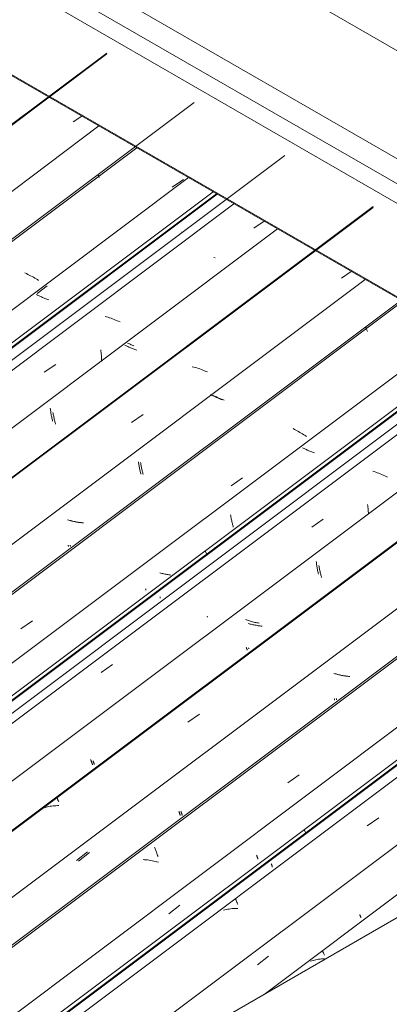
# Model space of a CAD drawing. Header units: metres. Extents: x -16.8 to 29.9, y -11.9 to 37.1.
# Tile 159 of 202: x 27.89 to 28.433, y -4.437 to -2.989. Entities that reach past the tile are written whole.
import ezdxf

# ---------------------------------------------------------------- set-up
doc = ezdxf.new("R2010")
doc.units = ezdxf.units.M
for name, color, linetype, lineweight in [('A-GLAZ-CWMG', 7, 'Continuous', 5), ('A-ROOF', 7, 'Continuous', 5), ('A-ROOF-OTLN', 7, 'Continuous', 5)]:
    doc.layers.add(name, color=color, linetype=linetype, lineweight=lineweight)

# ---------------------------------------------------------------- blocks, each defined once
blk = doc.blocks.new('FP_598-ISO_04')
at = {"layer": 'A-GLAZ-CWMG'}
blk.add_line((11.6121, -3.0375), (5.2234, -7.8326), dxfattribs=at)
at = {"layer": 'A-GLAZ-CWMG', "color": 9, "true_color": 0xc0c0c0}
blk.add_line((11.5626, -3.1389), (11.5753, -3.1302), dxfattribs=at)
blk = doc.blocks.new('FP_600-ISO_04')
at = {"layer": 'A-GLAZ-CWMG'}
blk.add_line((11.656, -3.1768), (5.3517, -7.9085), dxfattribs=at)
blk = doc.blocks.new('FP_602-ISO_04')
at = {"layer": 'A-GLAZ-CWMG'}
blk.add_line((5.46, -7.984), (11.7741, -3.245), dxfattribs=at)
blk = doc.blocks.new('Rectangular Mullion - Telha Fibrocimento - Ondulada-1908998-ISO_04')
at = {"layer": 'A-GLAZ-CWMG', "true_color": 0xc0c0c0}
h = blk.add_hatch(dxfattribs=at)
h.set_pattern_fill('FP_67', color=9, style=0, pattern_type=2)
h.set_pattern_definition([(352.943, (5.127, -6.381), (0.5141535, 0.0736507), [0.02137, -0.36719, 0.02137, -2.44]), (352.943, (5.127, -6.381), (0.5141535, 0.0736507), [-0.40993, -0.36719, 0.02137, -0.75575, -1.295]), (352.943, (5.127, -6.381), (0.5141535, 0.0736507), [-1.554, 0.02137, -0.36719, 0.02137, -0.88527]), (352.943, (5.127, -6.381), (0.5141535, 0.0736507), [-1.964, -0.23767, 0.02137, -0.62623]), (116.867, (5.319, -6.336), (-0.3683943, 0.452577), [0.02347, -0.40317, 0.02347, -2.679]), (116.867, (5.319, -6.336), (-0.3683943, 0.452577), [-0.4501, -0.40317, 0.02347, -0.82981, -1.422]), (116.867, (5.319, -6.336), (-0.3683943, 0.452577), [-1.707, 0.02347, -0.40317, 0.02347, -0.97202]), (116.867, (5.319, -6.336), (-0.3683943, 0.452577), [-2.157, -0.26096, 0.02347, -0.6876]), (239.918, (5.384, -6.07), (-0.1457585, -0.5262284), [0.02116, -0.36351, 0.02116, -2.415]), (239.918, (5.384, -6.07), (-0.1457585, -0.5262284), [-0.40582, -0.36351, 0.02116, -0.74817, -1.282]), (239.918, (5.384, -6.07), (-0.1457585, -0.5262284), [-1.539, 0.02116, -0.36351, 0.02116, -0.87639]), (239.918, (5.384, -6.07), (-0.1457585, -0.5262284), [-1.944, -0.23528, 0.02116, -0.61995])])
h.paths.add_polyline_path([(5.4634, -7.9802), (11.7731, -3.2444), (11.7682, -3.2416), (5.4604, -7.9759), (5.4613, -7.9771)])
at = {"layer": 'A-GLAZ-CWMG'}
for p, q in [((5.2921, -7.8795), (11.6005, -3.1448)), ((5.4604, -7.9759), (11.7682, -3.2416)), ((5.4634, -7.9802), (11.7731, -3.2444))]:
    blk.add_line(p, q, dxfattribs=at)
for name in ['FP_598-ISO_04', 'FP_600-ISO_04', 'FP_602-ISO_04']:
    blk.add_blockref(name, (0, 0), dxfattribs=at)
blk = doc.blocks.new('FP_613-ISO_04')
at = {"layer": 'A-GLAZ-CWMG'}
blk.add_line((11.6122, -3.0387), (5.2235, -7.8338), dxfattribs=at)
blk = doc.blocks.new('FP_615-ISO_04')
at = {"layer": 'A-GLAZ-CWMG'}
blk.add_line((11.7402, -3.1103), (5.3515, -7.9054), dxfattribs=at)
at = {"layer": 'A-GLAZ-CWMG', "color": 9, "true_color": 0xc0c0c0}
for p, q in [((11.5991, -3.2156), (11.5991, -3.2159)), ((11.5991, -3.2159), (11.5992, -3.2162)), ((11.5992, -3.2162), (11.5994, -3.2166)), ((11.5994, -3.2166), (11.5995, -3.217)), ((11.5995, -3.217), (11.5997, -3.2175)), ((11.5997, -3.2175), (11.5999, -3.218)), ((11.5999, -3.218), (11.6001, -3.2186)), ((11.6001, -3.2186), (11.6004, -3.2193)), ((11.6004, -3.2193), (11.6007, -3.22)), ((11.6007, -3.22), (11.601, -3.2208)), ((11.7079, -3.2349), (11.7247, -3.2233)), ((11.4939, -3.3619), (11.4918, -3.3609)), ((11.496, -3.363), (11.4939, -3.3619)), ((11.4981, -3.364), (11.496, -3.363)), ((11.5001, -3.3651), (11.4981, -3.364)), ((11.5022, -3.3662), (11.5001, -3.3651)), ((11.5042, -3.3673), (11.5022, -3.3662)), ((11.5062, -3.3685), (11.5042, -3.3673)), ((11.5081, -3.3696), (11.5062, -3.3685)), ((11.51, -3.3708), (11.5081, -3.3696)), ((11.5119, -3.372), (11.51, -3.3708))]:
    blk.add_line(p, q, dxfattribs=at)
blk = doc.blocks.new('FP_616-ISO_04')
at = {"layer": 'A-GLAZ-CWMG', "color": 9, "true_color": 0xc0c0c0}
for p, q in [((11.5097, -3.3912), (11.5244, -3.3797)), ((11.51, -3.3935), (11.5089, -3.3929)), ((11.5112, -3.3941), (11.51, -3.3935)), ((11.5124, -3.3947), (11.5112, -3.3941)), ((11.5136, -3.3952), (11.5124, -3.3947)), ((11.5148, -3.3958), (11.5136, -3.3952)), ((11.5161, -3.3963), (11.5148, -3.3958)), ((11.5173, -3.3969), (11.5161, -3.3963)), ((11.5186, -3.3974), (11.5173, -3.3969)), ((11.5199, -3.3979), (11.5186, -3.3974)), ((11.5212, -3.3985), (11.5199, -3.3979)), ((11.5226, -3.399), (11.5212, -3.3985)), ((11.5239, -3.3995), (11.5226, -3.399)), ((11.5253, -3.4), (11.5239, -3.3995)), ((11.5266, -3.4004), (11.5253, -3.4))]:
    blk.add_line(p, q, dxfattribs=at)
blk = doc.blocks.new('FP_617-ISO_04')
at = {"layer": 'A-GLAZ-CWMG'}
blk.add_line((11.8733, -3.1882), (5.4846, -7.9832), dxfattribs=at)
at = {"layer": 'A-GLAZ-CWMG', "color": 9, "true_color": 0xc0c0c0}
for p, q in [((11.8282, -3.2949), (11.843, -3.2848)), ((11.722, -3.3007), (11.722, -3.3008)), ((11.6116, -3.4255), (11.6094, -3.4249)), ((11.6139, -3.4262), (11.6116, -3.4255)), ((11.6161, -3.4269), (11.6139, -3.4262)), ((11.6184, -3.4277), (11.6161, -3.4269)), ((11.6206, -3.4285), (11.6184, -3.4277)), ((11.6228, -3.4294), (11.6206, -3.4285)), ((11.625, -3.4302), (11.6228, -3.4294)), ((11.6272, -3.4312), (11.625, -3.4302)), ((11.6293, -3.4321), (11.6272, -3.4312)), ((11.6315, -3.4331), (11.6293, -3.4321)), ((11.52, -3.5071), (11.537, -3.4954))]:
    blk.add_line(p, q, dxfattribs=at)
blk = doc.blocks.new('FP_618-ISO_04')
at = {"layer": 'A-GLAZ-CWMG', "color": 9, "true_color": 0xc0c0c0}
for p, q in [((11.6395, -3.4676), (11.6384, -3.4671)), ((11.6407, -3.4682), (11.6395, -3.4676)), ((11.6419, -3.4688), (11.6407, -3.4682)), ((11.6431, -3.4693), (11.6419, -3.4688)), ((11.6443, -3.4699), (11.6431, -3.4693)), ((11.6455, -3.4705), (11.6443, -3.4699)), ((11.6468, -3.471), (11.6455, -3.4705)), ((11.6481, -3.4715), (11.6468, -3.471)), ((11.6494, -3.4721), (11.6481, -3.4715)), ((11.6507, -3.4726), (11.6494, -3.4721)), ((11.652, -3.4731), (11.6507, -3.4726)), ((11.6533, -3.4736), (11.652, -3.4731)), ((11.6547, -3.4741), (11.6533, -3.4736)), ((11.656, -3.4746), (11.6547, -3.4741)), ((11.5329, -3.566), (11.5332, -3.5675)), ((11.5332, -3.5675), (11.5334, -3.5689)), ((11.5334, -3.5689), (11.5337, -3.5704)), ((11.5337, -3.5704), (11.534, -3.5718)), ((11.534, -3.5718), (11.5342, -3.5732)), ((11.5342, -3.5732), (11.5345, -3.5746)), ((11.5345, -3.5746), (11.5348, -3.576)), ((11.5348, -3.576), (11.5352, -3.5773)), ((11.5352, -3.5773), (11.5355, -3.5786)), ((11.5355, -3.5786), (11.5358, -3.5799)), ((11.5358, -3.5799), (11.5362, -3.5812)), ((11.5362, -3.5812), (11.5365, -3.5824)), ((11.5365, -3.5824), (11.5368, -3.5836))]:
    blk.add_line(p, q, dxfattribs=at)
blk = doc.blocks.new('FP_619-ISO_04')
at = {"layer": 'A-GLAZ-CWMG'}
blk.add_line((12.0032, -3.2633), (5.6144, -8.0584), dxfattribs=at)
at = {"layer": 'A-GLAZ-CWMG', "color": 9, "true_color": 0xc0c0c0}
for p, q in [((11.9566, -3.3684), (11.9708, -3.3586)), ((11.7398, -3.4994), (11.7375, -3.4988)), ((11.742, -3.5), (11.7398, -3.4994)), ((11.7443, -3.5007), (11.742, -3.5)), ((11.7465, -3.5014), (11.7443, -3.5007)), ((11.7488, -3.5022), (11.7465, -3.5014)), ((11.751, -3.503), (11.7488, -3.5022)), ((11.7532, -3.5039), (11.751, -3.503)), ((11.7554, -3.5048), (11.7532, -3.5039)), ((11.7576, -3.5057), (11.7554, -3.5048)), ((11.7598, -3.5066), (11.7576, -3.5057)), ((11.6482, -3.5807), (11.6652, -3.569))]:
    blk.add_line(p, q, dxfattribs=at)
blk = doc.blocks.new('FP_620-ISO_04')
at = {"layer": 'A-GLAZ-CWMG', "color": 9, "true_color": 0xc0c0c0}
for p, q in [((11.7694, -3.5417), (11.7682, -3.5411)), ((11.7705, -3.5423), (11.7694, -3.5417)), ((11.7717, -3.5429), (11.7705, -3.5423)), ((11.7729, -3.5434), (11.7717, -3.5429)), ((11.7742, -3.544), (11.7729, -3.5434)), ((11.7754, -3.5446), (11.7742, -3.544)), ((11.7767, -3.5451), (11.7754, -3.5446)), ((11.778, -3.5456), (11.7767, -3.5451)), ((11.7793, -3.5462), (11.778, -3.5456)), ((11.7806, -3.5467), (11.7793, -3.5462)), ((11.7819, -3.5472), (11.7806, -3.5467)), ((11.7833, -3.5477), (11.7819, -3.5472)), ((11.7846, -3.5482), (11.7833, -3.5477)), ((11.6615, -3.6396), (11.6618, -3.6411)), ((11.6618, -3.6411), (11.662, -3.6426)), ((11.662, -3.6426), (11.6623, -3.6441)), ((11.6623, -3.6441), (11.6625, -3.6455)), ((11.6625, -3.6455), (11.6628, -3.6469)), ((11.6628, -3.6469), (11.6631, -3.6483)), ((11.6631, -3.6483), (11.6634, -3.6497)), ((11.6634, -3.6497), (11.6637, -3.6511)), ((11.6637, -3.6511), (11.664, -3.6524)), ((11.664, -3.6524), (11.6644, -3.6537)), ((11.6644, -3.6537), (11.6647, -3.655)), ((11.6647, -3.655), (11.665, -3.6562)), ((11.665, -3.6562), (11.6654, -3.6575)), ((11.5591, -3.7252), (11.5576, -3.7248)), ((11.5605, -3.7256), (11.5591, -3.7252)), ((11.5619, -3.7259), (11.5605, -3.7256)), ((11.5634, -3.7263), (11.5619, -3.7259)), ((11.5648, -3.7266), (11.5634, -3.7263)), ((11.5663, -3.727), (11.5648, -3.7266)), ((11.5677, -3.7273), (11.5663, -3.727)), ((11.5692, -3.7275), (11.5677, -3.7273)), ((11.5706, -3.7278), (11.5692, -3.7275)), ((11.5721, -3.728), (11.5706, -3.7278)), ((11.5736, -3.7282), (11.5721, -3.728)), ((11.5751, -3.7284), (11.5736, -3.7282)), ((11.5765, -3.7285), (11.5751, -3.7284)), ((11.578, -3.7287), (11.5765, -3.7285)), ((11.5582, -3.7611), (11.5583, -3.7615)), ((11.5583, -3.7615), (11.5584, -3.7618)), ((11.5584, -3.7618), (11.5584, -3.7621)), ((11.5584, -3.7621), (11.5585, -3.7623)), ((11.5585, -3.7627), (11.5584, -3.7629)), ((11.5584, -3.7629), (11.5584, -3.763)), ((11.5585, -3.7623), (11.5585, -3.7626)), ((11.5585, -3.7626), (11.5585, -3.7627))]:
    blk.add_line(p, q, dxfattribs=at)
blk = doc.blocks.new('FP_621-ISO_04')
at = {"layer": 'A-GLAZ-CWMG'}
blk.add_line((12.047, -3.4026), (5.7427, -8.1343), dxfattribs=at)
blk = doc.blocks.new('FP_622-ISO_04')
at = {"layer": 'A-GLAZ-CWMG', "color": 9, "true_color": 0xc0c0c0}
for p, q in [((11.669, -3.8254), (11.6692, -3.8258)), ((11.6692, -3.8258), (11.6693, -3.8261)), ((11.6693, -3.8261), (11.6694, -3.8265)), ((11.6694, -3.8265), (11.6694, -3.8268)), ((11.6694, -3.8268), (11.6695, -3.827)), ((11.6695, -3.8274), (11.6694, -3.8275)), ((11.6694, -3.8275), (11.6694, -3.8276)), ((11.6695, -3.827), (11.6695, -3.8272)), ((11.6695, -3.8272), (11.6695, -3.8274))]:
    blk.add_line(p, q, dxfattribs=at)
blk = doc.blocks.new('FP_623-ISO_04')
at = {"layer": 'A-GLAZ-CWMG'}
blk.add_line((5.8511, -8.2098), (12.1651, -3.4708), dxfattribs=at)
blk = doc.blocks.new('Rectangular Mullion - Telha Fibrocimento - Ondulada-V605-ISO_04')
at = {"layer": 'A-GLAZ-CWMG', "true_color": 0xc0c0c0}
h = blk.add_hatch(dxfattribs=at)
h.set_pattern_fill('FP_68', color=9, style=0, pattern_type=2)
h.set_pattern_definition([(352.943, (5.295, -6.288), (0.5141535, 0.0736507), [0.02137, -0.36719, 0.02137, -2.44]), (352.943, (5.295, -6.288), (0.5141535, 0.0736507), [-0.40993, -0.36719, 0.02137, -0.75575, -1.295]), (352.943, (5.295, -6.288), (0.5141535, 0.0736507), [-1.554, 0.02137, -0.36719, 0.02137, -0.88527]), (352.943, (5.295, -6.288), (0.5141535, 0.0736507), [-1.964, -0.23767, 0.02137, -0.62623]), (116.867, (5.487, -6.244), (-0.3683943, 0.452577), [0.02347, -0.40317, 0.02347, -2.679]), (116.867, (5.487, -6.244), (-0.3683943, 0.452577), [-0.4501, -0.40317, 0.02347, -0.82981, -1.422]), (116.867, (5.487, -6.244), (-0.3683943, 0.452577), [-1.707, 0.02347, -0.40317, 0.02347, -0.97202]), (116.867, (5.487, -6.244), (-0.3683943, 0.452577), [-2.157, -0.26096, 0.02347, -0.6876]), (239.918, (5.552, -5.977), (-0.1457585, -0.5262284), [0.02116, -0.36351, 0.02116, -2.415]), (239.918, (5.552, -5.977), (-0.1457585, -0.5262284), [-0.40582, -0.36351, 0.02116, -0.74817, -1.282]), (239.918, (5.552, -5.977), (-0.1457585, -0.5262284), [-1.539, 0.02116, -0.36351, 0.02116, -0.87639]), (239.918, (5.552, -5.977), (-0.1457585, -0.5262284), [-1.944, -0.23528, 0.02116, -0.61995])])
h.paths.add_polyline_path([(5.8545, -8.2059), (12.1641, -3.4702), (12.1592, -3.4674), (5.8515, -8.2017)])
at = {"layer": 'A-GLAZ-CWMG'}
for p, q in [((5.4236, -7.9555), (11.732, -3.2207)), ((5.6831, -8.1053), (11.9915, -3.3705)), ((5.8515, -8.2017), (12.1592, -3.4674)), ((5.8545, -8.2059), (12.1641, -3.4702))]:
    blk.add_line(p, q, dxfattribs=at)
for name in ['FP_613-ISO_04', 'FP_615-ISO_04', 'FP_617-ISO_04', 'FP_619-ISO_04', 'FP_616-ISO_04', 'FP_621-ISO_04', 'FP_618-ISO_04', 'FP_623-ISO_04', 'FP_620-ISO_04', 'FP_622-ISO_04']:
    blk.add_blockref(name, (0, 0), dxfattribs=at)
blk = doc.blocks.new('FP_632-ISO_04')
at = {"layer": 'A-GLAZ-CWMG'}
blk.add_line((11.7987, -3.2595), (5.4941, -7.9915), dxfattribs=at)
at = {"layer": 'A-GLAZ-CWMG', "color": 9, "true_color": 0xc0c0c0}
for p, q in [((11.771, -3.3389), (11.769, -3.338)), ((11.603, -3.4741), (11.6033, -3.4761)), ((11.6033, -3.4761), (11.6035, -3.4781)), ((11.6035, -3.4781), (11.6038, -3.4802)), ((11.6038, -3.4802), (11.604, -3.4822)), ((11.604, -3.4822), (11.6041, -3.4843)), ((11.6041, -3.4843), (11.6043, -3.4863)), ((11.6043, -3.4863), (11.6044, -3.4884)), ((11.6044, -3.4884), (11.6045, -3.4905))]:
    blk.add_line(p, q, dxfattribs=at)
blk = doc.blocks.new('FP_633-ISO_04')
at = {"layer": 'A-GLAZ-CWMG', "color": 9, "true_color": 0xc0c0c0}
for p, q in [((11.6439, -3.4647), (11.6426, -3.4641)), ((11.6452, -3.4653), (11.6439, -3.4647)), ((11.6465, -3.4659), (11.6452, -3.4653)), ((11.6478, -3.4665), (11.6465, -3.4659)), ((11.6492, -3.4671), (11.6478, -3.4665)), ((11.6506, -3.4677), (11.6492, -3.4671)), ((11.6519, -3.4683), (11.6506, -3.4677)), ((11.529, -3.5598), (11.5292, -3.5614)), ((11.5292, -3.5614), (11.5294, -3.5629)), ((11.5294, -3.5629), (11.5296, -3.5644)), ((11.5296, -3.5644), (11.5298, -3.5659)), ((11.5298, -3.5659), (11.53, -3.5674)), ((11.53, -3.5674), (11.5303, -3.5689)), ((11.5303, -3.5689), (11.5305, -3.5704)), ((11.5305, -3.5704), (11.5308, -3.5718)), ((11.5308, -3.5718), (11.5311, -3.5732)), ((11.5311, -3.5732), (11.5314, -3.5747)), ((11.5314, -3.5747), (11.5317, -3.576)), ((11.5317, -3.576), (11.532, -3.5774)), ((11.532, -3.5774), (11.5324, -3.5787))]:
    blk.add_line(p, q, dxfattribs=at)
blk = doc.blocks.new('FP_634-ISO_04')
at = {"layer": 'A-GLAZ-CWMG'}
blk.add_line((12.0033, -3.2645), (5.6146, -8.0596), dxfattribs=at)
blk = doc.blocks.new('FP_635-ISO_04')
at = {"layer": 'A-GLAZ-CWMG', "color": 9, "true_color": 0xc0c0c0}
for p, q in [((11.7655, -3.5404), (11.7643, -3.5398)), ((11.7667, -3.541), (11.7655, -3.5404)), ((11.7679, -3.5416), (11.7667, -3.541)), ((11.7692, -3.5422), (11.7679, -3.5416)), ((11.7705, -3.5428), (11.7692, -3.5422)), ((11.7718, -3.5434), (11.7705, -3.5428)), ((11.7731, -3.544), (11.7718, -3.5434)), ((11.7744, -3.5446), (11.7731, -3.544)), ((11.7758, -3.5452), (11.7744, -3.5446)), ((11.7772, -3.5458), (11.7758, -3.5452)), ((11.7786, -3.5463), (11.7772, -3.5458)), ((11.78, -3.5469), (11.7786, -3.5463)), ((11.7814, -3.5474), (11.78, -3.5469)), ((11.6584, -3.6388), (11.6586, -3.6404)), ((11.6586, -3.6404), (11.6588, -3.6418)), ((11.6588, -3.6418), (11.6591, -3.6433)), ((11.6591, -3.6433), (11.6593, -3.6448)), ((11.6593, -3.6448), (11.6596, -3.6462)), ((11.6596, -3.6462), (11.6599, -3.6476)), ((11.6599, -3.6476), (11.6602, -3.649)), ((11.6602, -3.649), (11.6605, -3.6504)), ((11.6605, -3.6504), (11.6608, -3.6518)), ((11.6608, -3.6518), (11.6611, -3.6531)), ((11.6611, -3.6531), (11.6615, -3.6544)), ((11.6615, -3.6544), (11.6618, -3.6557)), ((11.6618, -3.6557), (11.6621, -3.6569)), ((11.556, -3.7245), (11.5545, -3.7241)), ((11.5575, -3.725), (11.556, -3.7245)), ((11.559, -3.7254), (11.5575, -3.725)), ((11.5606, -3.7258), (11.559, -3.7254)), ((11.5621, -3.7262), (11.5606, -3.7258)), ((11.5637, -3.7265), (11.5621, -3.7262)), ((11.5653, -3.7268), (11.5637, -3.7265)), ((11.5669, -3.7271), (11.5653, -3.7268)), ((11.5684, -3.7274), (11.5669, -3.7271)), ((11.57, -3.7277), (11.5684, -3.7274)), ((11.5716, -3.7279), (11.57, -3.7277)), ((11.5732, -3.7281), (11.5716, -3.7279)), ((11.5748, -3.7282), (11.5732, -3.7281)), ((11.5552, -3.7613), (11.5553, -3.7617)), ((11.5553, -3.7617), (11.5554, -3.7621)), ((11.5554, -3.7621), (11.5555, -3.7624)), ((11.5555, -3.7624), (11.5556, -3.7627)), ((11.5556, -3.7634), (11.5555, -3.7635)), ((11.5556, -3.7627), (11.5556, -3.7629)), ((11.5556, -3.7629), (11.5556, -3.7631)), ((11.5556, -3.7631), (11.5556, -3.7633)), ((11.5556, -3.7633), (11.5556, -3.7634))]:
    blk.add_line(p, q, dxfattribs=at)
blk = doc.blocks.new('FP_636-ISO_04')
at = {"layer": 'A-GLAZ-CWMG'}
blk.add_line((12.1312, -3.3361), (5.7425, -8.1312), dxfattribs=at)
at = {"layer": 'A-GLAZ-CWMG', "color": 9, "true_color": 0xc0c0c0}
for p, q in [((11.9923, -3.4405), (11.9925, -3.4409)), ((11.9925, -3.4409), (11.9926, -3.4414)), ((11.9926, -3.4414), (11.9928, -3.4419)), ((11.9928, -3.4419), (11.993, -3.4424)), ((11.993, -3.4424), (11.9933, -3.443)), ((11.9933, -3.443), (11.9936, -3.4437)), ((11.9936, -3.4437), (11.9939, -3.4444)), ((11.9939, -3.4444), (11.9942, -3.4452)), ((11.9942, -3.4452), (11.9946, -3.4461)), ((11.9946, -3.4461), (11.9949, -3.4469)), ((11.8876, -3.591), (11.8855, -3.5899)), ((11.8897, -3.5921), (11.8876, -3.591)), ((11.8917, -3.5932), (11.8897, -3.5921)), ((11.8937, -3.5943), (11.8917, -3.5932)), ((11.8957, -3.5955), (11.8937, -3.5943)), ((11.8976, -3.5966), (11.8957, -3.5955)), ((11.8996, -3.5978), (11.8976, -3.5966)), ((11.9014, -3.599), (11.8996, -3.5978)), ((11.9033, -3.6002), (11.9014, -3.599)), ((11.9051, -3.6014), (11.9033, -3.6002)), ((11.7945, -3.674), (11.8114, -3.6625)), ((11.4859, -3.8843), (11.5029, -3.8727))]:
    blk.add_line(p, q, dxfattribs=at)
blk = doc.blocks.new('FP_637-ISO_04')
at = {"layer": 'A-GLAZ-CWMG', "color": 9, "true_color": 0xc0c0c0}
for p, q in [((11.9005, -3.6186), (11.8994, -3.618)), ((11.9017, -3.6191), (11.9005, -3.6186)), ((11.9029, -3.6197), (11.9017, -3.6191)), ((11.9041, -3.6203), (11.9029, -3.6197)), ((11.9053, -3.6208), (11.9041, -3.6203)), ((11.9065, -3.6214), (11.9053, -3.6208)), ((11.9078, -3.6219), (11.9065, -3.6214)), ((11.909, -3.6225), (11.9078, -3.6219)), ((11.9103, -3.623), (11.909, -3.6225)), ((11.9116, -3.6235), (11.9103, -3.623)), ((11.913, -3.624), (11.9116, -3.6235)), ((11.9143, -3.6246), (11.913, -3.624)), ((11.9156, -3.625), (11.9143, -3.6246)), ((11.917, -3.6255), (11.9156, -3.625)), ((11.7939, -3.7169), (11.7942, -3.7184)), ((11.7942, -3.7184), (11.7944, -3.7199)), ((11.7944, -3.7199), (11.7947, -3.7213)), ((11.7947, -3.7213), (11.7949, -3.7228)), ((11.7949, -3.7228), (11.7952, -3.7242)), ((11.7952, -3.7242), (11.7955, -3.7256)), ((11.7955, -3.7256), (11.7958, -3.7269)), ((11.7958, -3.7269), (11.7962, -3.7283)), ((11.7962, -3.7283), (11.7965, -3.7296)), ((11.7965, -3.7296), (11.7968, -3.7309)), ((11.7968, -3.7309), (11.7971, -3.7321)), ((11.7971, -3.7321), (11.7975, -3.7334)), ((11.7975, -3.7334), (11.7978, -3.7346)), ((11.6915, -3.8024), (11.6901, -3.802)), ((11.6929, -3.8028), (11.6915, -3.8024)), ((11.6943, -3.8031), (11.6929, -3.8028)), ((11.6958, -3.8035), (11.6943, -3.8031)), ((11.6972, -3.8038), (11.6958, -3.8035)), ((11.6987, -3.8041), (11.6972, -3.8038)), ((11.7002, -3.8044), (11.6987, -3.8041)), ((11.7016, -3.8046), (11.7002, -3.8044)), ((11.7031, -3.8049), (11.7016, -3.8046)), ((11.7046, -3.8051), (11.7031, -3.8049)), ((11.706, -3.8053), (11.7046, -3.8051)), ((11.6904, -3.8375), (11.6905, -3.8379)), ((11.6905, -3.8379), (11.6906, -3.8382)), ((11.6906, -3.839), (11.6905, -3.8391)), ((11.6906, -3.8382), (11.6906, -3.8384)), ((11.6906, -3.8384), (11.6906, -3.8386)), ((11.6906, -3.8386), (11.6906, -3.8388)), ((11.6906, -3.8388), (11.6906, -3.839))]:
    blk.add_line(p, q, dxfattribs=at)
blk = doc.blocks.new('FP_638-ISO_04')
at = {"layer": 'A-GLAZ-CWMG'}
blk.add_line((12.2643, -3.4139), (5.8756, -8.209), dxfattribs=at)
at = {"layer": 'A-GLAZ-CWMG', "color": 9, "true_color": 0xc0c0c0}
for p, q in [((12.0048, -3.6531), (12.0026, -3.6524)), ((12.0071, -3.6539), (12.0048, -3.6531)), ((12.0093, -3.6547), (12.0071, -3.6539)), ((12.0115, -3.6555), (12.0093, -3.6547)), ((12.0137, -3.6564), (12.0115, -3.6555)), ((12.0159, -3.6573), (12.0137, -3.6564)), ((12.0181, -3.6582), (12.0159, -3.6573)), ((12.0202, -3.6592), (12.0181, -3.6582)), ((12.0224, -3.6602), (12.0202, -3.6592)), ((12.0245, -3.6612), (12.0224, -3.6602)), ((11.913, -3.7349), (11.93, -3.7232)), ((11.6036, -3.9484), (11.6206, -3.9366))]:
    blk.add_line(p, q, dxfattribs=at)
blk = doc.blocks.new('FP_639-ISO_04')
at = {"layer": 'A-GLAZ-CWMG', "color": 9, "true_color": 0xc0c0c0}
for p, q in [((11.9236, -3.7914), (11.9239, -3.7929)), ((11.9239, -3.7929), (11.9241, -3.7944)), ((11.9241, -3.7944), (11.9244, -3.7959)), ((11.9244, -3.7959), (11.9246, -3.7973)), ((11.9246, -3.7973), (11.9249, -3.7987)), ((11.9249, -3.7987), (11.9252, -3.8001)), ((11.9252, -3.8001), (11.9255, -3.8015)), ((11.9255, -3.8015), (11.9258, -3.8028)), ((11.9258, -3.8028), (11.9262, -3.8041)), ((11.9262, -3.8041), (11.9265, -3.8054)), ((11.9265, -3.8054), (11.9268, -3.8067)), ((11.9268, -3.8067), (11.9272, -3.8079)), ((11.9272, -3.8079), (11.9275, -3.8091)), ((11.8212, -3.8769), (11.8198, -3.8765)), ((11.8226, -3.8773), (11.8212, -3.8769)), ((11.824, -3.8777), (11.8226, -3.8773)), ((11.8255, -3.8781), (11.824, -3.8777)), ((11.8269, -3.8784), (11.8255, -3.8781)), ((11.8284, -3.8787), (11.8269, -3.8784)), ((11.8299, -3.879), (11.8284, -3.8787)), ((11.8313, -3.8792), (11.8299, -3.879)), ((11.8328, -3.8795), (11.8313, -3.8792)), ((11.8343, -3.8797), (11.8328, -3.8795)), ((11.8357, -3.8799), (11.8343, -3.8797)), ((11.8372, -3.8801), (11.8357, -3.8799)), ((11.8387, -3.8802), (11.8372, -3.8801)), ((11.8401, -3.8803), (11.8387, -3.8802)), ((11.8202, -3.9124), (11.8203, -3.9127)), ((11.8203, -3.9127), (11.8204, -3.913)), ((11.8204, -3.913), (11.8204, -3.9133)), ((11.8204, -3.9133), (11.8204, -3.9135)), ((11.8204, -3.9135), (11.8204, -3.9137)), ((11.8204, -3.9137), (11.8204, -3.9139)), ((11.8204, -3.9139), (11.8204, -3.914)), ((11.5919, -4.0787), (11.5922, -4.0793)), ((11.5922, -4.0793), (11.5924, -4.08)), ((11.5924, -4.08), (11.5926, -4.0805)), ((11.5926, -4.0805), (11.5928, -4.0811)), ((11.5928, -4.0811), (11.593, -4.0816)), ((11.593, -4.0816), (11.5931, -4.082)), ((11.5931, -4.082), (11.5932, -4.0824)), ((11.5932, -4.0824), (11.5934, -4.0828)), ((11.5934, -4.0828), (11.5934, -4.0831)), ((11.5934, -4.0831), (11.5935, -4.0834)), ((11.5935, -4.0834), (11.5935, -4.0837)), ((11.5935, -4.0837), (11.5936, -4.0839)), ((11.5936, -4.0839), (11.5936, -4.0841))]:
    blk.add_line(p, q, dxfattribs=at)
blk = doc.blocks.new('FP_640-ISO_04')
at = {"layer": 'A-GLAZ-CWMG'}
blk.add_line((12.3942, -3.489), (6.0055, -8.2841), dxfattribs=at)
at = {"layer": 'A-GLAZ-CWMG', "color": 9, "true_color": 0xc0c0c0}
for p, q in [((11.7312, -4.0218), (11.7482, -4.01)), ((11.5385, -4.1317), (11.5387, -4.1321)), ((11.5387, -4.1321), (11.5388, -4.1325)), ((11.5388, -4.1325), (11.539, -4.133)), ((11.539, -4.133), (11.5392, -4.1335)), ((11.5392, -4.1335), (11.5395, -4.1341)), ((11.5395, -4.1341), (11.5397, -4.1347)), ((11.5397, -4.1347), (11.54, -4.1354)), ((11.54, -4.1354), (11.5403, -4.1361)), ((11.5403, -4.1361), (11.5407, -4.1368)), ((11.5407, -4.1368), (11.541, -4.1376)), ((11.541, -4.1376), (11.5414, -4.1385)), ((11.5227, -4.1468), (11.5208, -4.1474)), ((11.5247, -4.1463), (11.5227, -4.1468)), ((11.5267, -4.1458), (11.5247, -4.1463)), ((11.5288, -4.1454), (11.5267, -4.1458)), ((11.5309, -4.1451), (11.5288, -4.1454)), ((11.533, -4.1448), (11.5309, -4.1451)), ((11.5351, -4.1446), (11.533, -4.1448)), ((11.5372, -4.1445), (11.5351, -4.1446)), ((11.5394, -4.1444), (11.5372, -4.1445)), ((11.5416, -4.1443), (11.5394, -4.1444))]:
    blk.add_line(p, q, dxfattribs=at)
blk = doc.blocks.new('FP_641-ISO_04')
at = {"layer": 'A-GLAZ-CWMG', "color": 9, "true_color": 0xc0c0c0}
for p, q in [((11.9501, -3.951), (11.9487, -3.9506)), ((11.9515, -3.9514), (11.9501, -3.951)), ((11.9529, -3.9518), (11.9515, -3.9514)), ((11.9544, -3.9521), (11.9529, -3.9518)), ((11.9558, -3.9525), (11.9544, -3.9521)), ((11.9573, -3.9528), (11.9558, -3.9525)), ((11.9587, -3.9531), (11.9573, -3.9528)), ((11.9602, -3.9534), (11.9587, -3.9531)), ((11.9617, -3.9536), (11.9602, -3.9534)), ((11.9631, -3.9538), (11.9617, -3.9536)), ((11.9646, -3.954), (11.9631, -3.9538)), ((11.9661, -3.9542), (11.9646, -3.954)), ((11.9675, -3.9544), (11.9661, -3.9542)), ((11.969, -3.9545), (11.9675, -3.9544)), ((11.9492, -3.9869), (11.9493, -3.9872)), ((11.9493, -3.9872), (11.9494, -3.9876)), ((11.9494, -3.9876), (11.9495, -3.9879)), ((11.9495, -3.9886), (11.9494, -3.9887)), ((11.9495, -3.9879), (11.9495, -3.9881)), ((11.9495, -3.9881), (11.9495, -3.9883)), ((11.9495, -3.9883), (11.9495, -3.9885)), ((11.9495, -3.9885), (11.9495, -3.9886)), ((11.7209, -4.1531), (11.7212, -4.1537)), ((11.7212, -4.1537), (11.7214, -4.1544)), ((11.7214, -4.1544), (11.7216, -4.155)), ((11.7216, -4.155), (11.7218, -4.1555)), ((11.7218, -4.1555), (11.722, -4.156)), ((11.722, -4.156), (11.7222, -4.1565)), ((11.7222, -4.1565), (11.7223, -4.1569)), ((11.7223, -4.1569), (11.7224, -4.1573)), ((11.7224, -4.1573), (11.7225, -4.1576)), ((11.7225, -4.1576), (11.7226, -4.158)), ((11.7226, -4.158), (11.7227, -4.1582)), ((11.7227, -4.1582), (11.7227, -4.1585)), ((11.7227, -4.1585), (11.7227, -4.1587)), ((11.5706, -4.2258), (11.5867, -4.2131))]:
    blk.add_line(p, q, dxfattribs=at)
blk = doc.blocks.new('FP_642-ISO_04')
at = {"layer": 'A-GLAZ-CWMG'}
blk.add_line((12.438, -3.6283), (7.0113, -7.7013), dxfattribs=at)
blk = doc.blocks.new('FP_643-ISO_04')
at = {"layer": 'A-GLAZ-CWMG', "color": 9, "true_color": 0xc0c0c0}
for p, q in [((11.832, -4.2172), (11.8322, -4.2179)), ((11.8322, -4.2179), (11.8325, -4.2185)), ((11.8325, -4.2185), (11.8327, -4.2191)), ((11.8327, -4.2191), (11.8329, -4.2197)), ((11.8329, -4.2197), (11.8331, -4.2202)), ((11.8331, -4.2202), (11.8333, -4.2207)), ((11.8333, -4.2207), (11.8334, -4.2212)), ((11.8334, -4.2212), (11.8336, -4.2216)), ((11.8336, -4.2216), (11.8337, -4.2219)), ((11.8337, -4.2219), (11.8338, -4.2223)), ((11.8338, -4.2223), (11.8338, -4.2226)), ((11.8338, -4.2226), (11.8339, -4.2228)), ((11.8339, -4.2228), (11.8339, -4.223))]:
    blk.add_line(p, q, dxfattribs=at)
blk = doc.blocks.new('FP_644-ISO_04')
at = {"layer": 'A-GLAZ-CWMG'}
blk.add_line((10.745, -5.0559), (12.5561, -3.6965), dxfattribs=at)
at = {"layer": 'A-GLAZ-CWMG', "color": 9, "true_color": 0xc0c0c0}
for p, q in [((11.7979, -4.2655), (11.7972, -4.2662)), ((11.7986, -4.2647), (11.7979, -4.2655)), ((11.7171, -4.3264), (11.7169, -4.3261)), ((11.7172, -4.3266), (11.7171, -4.3264)), ((11.7173, -4.3268), (11.7172, -4.3266)), ((11.7174, -4.3269), (11.7173, -4.3268))]:
    blk.add_line(p, q, dxfattribs=at)
blk = doc.blocks.new('Rectangular Mullion - Telha Fibrocimento - Ondulada-V626-ISO_04')
at = {"layer": 'A-GLAZ-CWMG', "true_color": 0xc0c0c0}
h = blk.add_hatch(dxfattribs=at)
h.set_pattern_fill('FP_69', color=9, style=0, pattern_type=2)
h.set_pattern_definition([(352.943, (5.463, -6.196), (0.5141535, 0.0736507), [0.02137, -0.36719, 0.02137, -2.44]), (352.943, (5.463, -6.196), (0.5141535, 0.0736507), [-0.40993, -0.36719, 0.02137, -0.75575, -1.295]), (352.943, (5.463, -6.196), (0.5141535, 0.0736507), [-1.554, 0.02137, -0.36719, 0.02137, -0.88527]), (352.943, (5.463, -6.196), (0.5141535, 0.0736507), [-1.964, -0.23767, 0.02137, -0.62623]), (116.867, (5.656, -6.151), (-0.3683943, 0.452577), [0.02347, -0.40317, 0.02347, -2.679]), (116.867, (5.656, -6.151), (-0.3683943, 0.452577), [-0.4501, -0.40317, 0.02347, -0.82981, -1.422]), (116.867, (5.656, -6.151), (-0.3683943, 0.452577), [-1.707, 0.02347, -0.40317, 0.02347, -0.97202]), (116.867, (5.656, -6.151), (-0.3683943, 0.452577), [-2.157, -0.26096, 0.02347, -0.6876]), (239.918, (5.72, -5.884), (-0.1457585, -0.5262284), [0.02116, -0.36351, 0.02116, -2.415]), (239.918, (5.72, -5.884), (-0.1457585, -0.5262284), [-0.40582, -0.36351, 0.02116, -0.74817, -1.282]), (239.918, (5.72, -5.884), (-0.1457585, -0.5262284), [-1.539, 0.02116, -0.36351, 0.02116, -0.87639]), (239.918, (5.72, -5.884), (-0.1457585, -0.5262284), [-1.944, -0.23528, 0.02116, -0.61995])])
h.paths.add_polyline_path([(6.2455, -8.4317), (6.8918, -7.9466), (6.8918, -7.9401), (6.2425, -8.4274)])
h.paths.add_polyline_path([(7.8712, -7.205), (7.9088, -7.1833), (10.399, -5.3143), (10.399, -5.3078), (7.8855, -7.1942)])
h.paths.add_polyline_path([(10.6997, -5.0821), (10.7412, -5.0574), (12.5551, -3.6959), (12.5502, -3.6931), (10.7139, -5.0714)])
at = {"layer": 'A-GLAZ-CWMG'}
for p, q in [((5.5545, -8.031), (11.8629, -3.2963)), ((5.8147, -8.1812), (12.123, -3.4465)), ((6.0742, -8.3311), (12.3825, -3.5963)), ((10.6997, -5.0821), (12.5502, -3.6931)), ((10.7372, -5.0604), (12.5551, -3.6959))]:
    blk.add_line(p, q, dxfattribs=at)
for name in ['FP_632-ISO_04', 'FP_634-ISO_04', 'FP_636-ISO_04', 'FP_638-ISO_04', 'FP_633-ISO_04', 'FP_640-ISO_04', 'FP_635-ISO_04', 'FP_637-ISO_04', 'FP_642-ISO_04', 'FP_639-ISO_04', 'FP_644-ISO_04', 'FP_641-ISO_04', 'FP_643-ISO_04']:
    blk.add_blockref(name, (0, 0), dxfattribs=at)
blk = doc.blocks.new('FP_653-ISO_04')
at = {"layer": 'A-GLAZ-CWMG'}
blk.add_line((12.1897, -3.4853), (5.8851, -8.2173), dxfattribs=at)
at = {"layer": 'A-GLAZ-CWMG', "color": 9, "true_color": 0xc0c0c0}
for p, q in [((11.9951, -3.7014), (11.9953, -3.7034)), ((11.9953, -3.7034), (11.9956, -3.7054)), ((11.9956, -3.7054), (11.9958, -3.7075)), ((11.9958, -3.7075), (11.9959, -3.7095)), ((11.9959, -3.7095), (11.9961, -3.7115)), ((11.9961, -3.7115), (11.9962, -3.7136)), ((11.9962, -3.7136), (11.9963, -3.7156)), ((11.7593, -3.8655), (11.7597, -3.8673))]:
    blk.add_line(p, q, dxfattribs=at)
blk = doc.blocks.new('FP_654-ISO_04')
at = {"layer": 'A-GLAZ-CWMG', "color": 9, "true_color": 0xc0c0c0}
for p, q in [((11.9196, -3.7851), (11.9198, -3.7867)), ((11.9198, -3.7867), (11.9199, -3.7882)), ((11.9199, -3.7882), (11.9201, -3.7898)), ((11.9201, -3.7898), (11.9204, -3.7913)), ((11.9204, -3.7913), (11.9206, -3.7928)), ((11.9206, -3.7928), (11.9208, -3.7943)), ((11.9208, -3.7943), (11.9211, -3.7957)), ((11.9211, -3.7957), (11.9214, -3.7972)), ((11.9214, -3.7972), (11.9216, -3.7986)), ((11.9216, -3.7986), (11.9219, -3.8)), ((11.9219, -3.8), (11.9223, -3.8014)), ((11.9223, -3.8014), (11.9226, -3.8028)), ((11.9226, -3.8028), (11.9229, -3.8041)), ((11.8171, -3.8712), (11.8156, -3.8707)), ((11.8186, -3.8717), (11.8171, -3.8712)), ((11.8201, -3.8722), (11.8186, -3.8717)), ((11.8216, -3.8727), (11.8201, -3.8722)), ((11.8231, -3.8732), (11.8216, -3.8727)), ((11.8247, -3.8736), (11.8231, -3.8732)), ((11.8262, -3.874), (11.8247, -3.8736)), ((11.8278, -3.8744), (11.8262, -3.874)), ((11.8293, -3.8748), (11.8278, -3.8744)), ((11.8309, -3.8751), (11.8293, -3.8748)), ((11.8325, -3.8754), (11.8309, -3.8751)), ((11.8341, -3.8757), (11.8325, -3.8754)), ((11.8356, -3.876), (11.8341, -3.8757)), ((11.8169, -3.9116), (11.8171, -3.9122)), ((11.8171, -3.9122), (11.8173, -3.9127)), ((11.8173, -3.9127), (11.8174, -3.9132)), ((11.8174, -3.9132), (11.8176, -3.9136)), ((11.8176, -3.9136), (11.8177, -3.914)), ((11.8177, -3.914), (11.8179, -3.9144)), ((11.8179, -3.9144), (11.818, -3.9147)), ((11.818, -3.9147), (11.818, -3.915)), ((11.818, -3.915), (11.8181, -3.9153)), ((11.8181, -3.9158), (11.818, -3.9159)), ((11.8181, -3.9153), (11.8181, -3.9155)), ((11.8181, -3.9155), (11.8181, -3.9157)), ((11.8181, -3.9157), (11.8181, -3.9158)), ((11.5882, -4.0765), (11.5885, -4.0773)), ((11.5885, -4.0773), (11.5888, -4.0781)), ((11.5888, -4.0781), (11.5891, -4.0789)), ((11.5891, -4.0789), (11.5894, -4.0796)), ((11.5894, -4.0796), (11.5896, -4.0803)), ((11.5896, -4.0803), (11.5899, -4.081)), ((11.5899, -4.081), (11.5901, -4.0816)), ((11.5901, -4.0816), (11.5903, -4.0821)), ((11.5903, -4.0821), (11.5905, -4.0827)), ((11.5905, -4.0827), (11.5907, -4.0832)), ((11.5907, -4.0832), (11.5909, -4.0836)), ((11.5909, -4.0836), (11.591, -4.084)), ((11.591, -4.084), (11.5912, -4.0844))]:
    blk.add_line(p, q, dxfattribs=at)
blk = doc.blocks.new('FP_655-ISO_04')
at = {"layer": 'A-GLAZ-CWMG'}
blk.add_line((12.3943, -3.4903), (6.0056, -8.2853), dxfattribs=at)
blk = doc.blocks.new('FP_656-ISO_04')
at = {"layer": 'A-GLAZ-CWMG', "color": 9, "true_color": 0xc0c0c0}
for p, q in [((11.9469, -3.9503), (11.9454, -3.9499)), ((11.9483, -3.9507), (11.9469, -3.9503)), ((11.9497, -3.9511), (11.9483, -3.9507)), ((11.9511, -3.9515), (11.9497, -3.9511)), ((11.9526, -3.9518), (11.9511, -3.9515)), ((11.954, -3.9522), (11.9526, -3.9518)), ((11.9555, -3.9525), (11.954, -3.9522)), ((11.9569, -3.9528), (11.9555, -3.9525)), ((11.9584, -3.9531), (11.9569, -3.9528)), ((11.9599, -3.9533), (11.9584, -3.9531)), ((11.9614, -3.9535), (11.9599, -3.9533)), ((11.9628, -3.9537), (11.9614, -3.9535)), ((11.9643, -3.9539), (11.9628, -3.9537)), ((11.9658, -3.9541), (11.9643, -3.9539)), ((11.9462, -3.9871), (11.9463, -3.9875)), ((11.9463, -3.9875), (11.9464, -3.9878)), ((11.9464, -3.9878), (11.9465, -3.9882)), ((11.9465, -3.9882), (11.9466, -3.9885)), ((11.9466, -3.9892), (11.9465, -3.9893)), ((11.9466, -3.9885), (11.9466, -3.9887)), ((11.9466, -3.9887), (11.9466, -3.9889)), ((11.9466, -3.9889), (11.9466, -3.9891)), ((11.9466, -3.9891), (11.9466, -3.9892)), ((11.7178, -4.153), (11.7181, -4.1537)), ((11.7181, -4.1537), (11.7183, -4.1544)), ((11.7183, -4.1544), (11.7186, -4.155)), ((11.7186, -4.155), (11.7188, -4.1556)), ((11.7188, -4.1556), (11.719, -4.1561)), ((11.719, -4.1561), (11.7192, -4.1566)), ((11.7192, -4.1566), (11.7193, -4.1571)), ((11.7193, -4.1571), (11.7195, -4.1575)), ((11.7195, -4.1575), (11.7196, -4.1579)), ((11.7196, -4.1579), (11.7197, -4.1582)), ((11.7197, -4.1582), (11.7198, -4.1585)), ((11.7198, -4.1585), (11.7198, -4.1588)), ((11.7198, -4.1588), (11.7198, -4.159)), ((11.5675, -4.2251), (11.5836, -4.2124))]:
    blk.add_line(p, q, dxfattribs=at)
blk = doc.blocks.new('FP_657-ISO_04')
at = {"layer": 'A-GLAZ-CWMG'}
blk.add_line((12.5222, -3.5618), (6.9919, -7.7126), dxfattribs=at)
at = {"layer": 'A-GLAZ-CWMG', "color": 9, "true_color": 0xc0c0c0}
for p, q in [((11.8777, -4.1109), (11.8947, -4.0993)), ((11.682, -4.2055), (11.6825, -4.2066)), ((11.6825, -4.2066), (11.683, -4.2078)), ((11.683, -4.2078), (11.6835, -4.209)), ((11.6835, -4.209), (11.684, -4.2103)), ((11.684, -4.2103), (11.6845, -4.2116)), ((11.6845, -4.2116), (11.685, -4.213)), ((11.685, -4.213), (11.6856, -4.2145)), ((11.6675, -4.2239), (11.6653, -4.2238)), ((11.6698, -4.2241), (11.6675, -4.2239)), ((11.672, -4.2243), (11.6698, -4.2241)), ((11.6743, -4.2246), (11.672, -4.2243)), ((11.6765, -4.225), (11.6743, -4.2246)), ((11.6788, -4.2254), (11.6765, -4.225)), ((11.681, -4.2258), (11.6788, -4.2254)), ((11.6833, -4.2263), (11.681, -4.2258)), ((11.6856, -4.2268), (11.6833, -4.2263)), ((11.6856, -4.2145), (11.6861, -4.216)), ((11.6878, -4.2274), (11.6856, -4.2268)), ((11.6861, -4.216), (11.6867, -4.2175)), ((11.6867, -4.2175), (11.6872, -4.2191))]:
    blk.add_line(p, q, dxfattribs=at)
blk = doc.blocks.new('FP_658-ISO_04')
at = {"layer": 'A-GLAZ-CWMG', "color": 9, "true_color": 0xc0c0c0}
for p, q in [((11.8536, -4.2298), (11.8538, -4.2304)), ((11.8538, -4.2304), (11.854, -4.231)), ((11.854, -4.231), (11.8542, -4.2316)), ((11.8542, -4.2316), (11.8544, -4.2321)), ((11.8544, -4.2321), (11.8546, -4.2325)), ((11.8546, -4.2325), (11.8547, -4.2329)), ((11.8547, -4.2329), (11.8548, -4.2333)), ((11.8548, -4.2333), (11.8549, -4.2337)), ((11.8549, -4.2337), (11.855, -4.234)), ((11.855, -4.234), (11.855, -4.2342)), ((11.855, -4.2342), (11.855, -4.2345)), ((11.855, -4.2345), (11.855, -4.2346)), ((11.855, -4.2346), (11.855, -4.2348)), ((11.7032, -4.3034), (11.7194, -4.2908))]:
    blk.add_line(p, q, dxfattribs=at)
blk = doc.blocks.new('FP_659-ISO_04')
at = {"layer": 'A-GLAZ-CWMG'}
blk.add_line((12.6554, -3.6397), (10.8467, -4.9972), dxfattribs=at)
at = {"layer": 'A-GLAZ-CWMG', "color": 9, "true_color": 0xc0c0c0}
for p, q in [((11.9946, -4.174), (12.0116, -4.1622)), ((11.8012, -4.282), (11.8014, -4.2824)), ((11.8014, -4.2824), (11.8016, -4.2829)), ((11.8016, -4.2829), (11.8018, -4.2835)), ((11.8018, -4.2835), (11.8021, -4.2841)), ((11.8021, -4.2841), (11.8023, -4.2847)), ((11.8023, -4.2847), (11.8026, -4.2854)), ((11.8026, -4.2854), (11.803, -4.2862)), ((11.803, -4.2862), (11.8033, -4.2869)), ((11.7856, -4.2975), (11.7836, -4.298)), ((11.7876, -4.2971), (11.7856, -4.2975)), ((11.7897, -4.2967), (11.7876, -4.2971)), ((11.7918, -4.2964), (11.7897, -4.2967)), ((11.7939, -4.2961), (11.7918, -4.2964)), ((11.796, -4.2959), (11.7939, -4.2961)), ((11.7982, -4.2958), (11.796, -4.2959)), ((11.8003, -4.2957), (11.7982, -4.2958)), ((11.8025, -4.2957), (11.8003, -4.2957)), ((11.8047, -4.2957), (11.8025, -4.2957)), ((11.8033, -4.2869), (11.8037, -4.2878)), ((11.8037, -4.2878), (11.804, -4.2887)), ((11.804, -4.2887), (11.8044, -4.2896))]:
    blk.add_line(p, q, dxfattribs=at)
blk = doc.blocks.new('FP_660-ISO_04')
at = {"layer": 'A-GLAZ-CWMG', "color": 9, "true_color": 0xc0c0c0}
for p, q in [((11.9837, -4.3047), (11.9839, -4.3053)), ((11.9839, -4.3053), (11.9841, -4.3059)), ((11.9841, -4.3059), (11.9843, -4.3064)), ((11.9843, -4.3064), (11.9845, -4.3069)), ((11.9845, -4.3069), (11.9847, -4.3073)), ((11.9847, -4.3073), (11.9848, -4.3078)), ((11.9848, -4.3078), (11.9849, -4.3081)), ((11.9849, -4.3081), (11.985, -4.3085)), ((11.985, -4.3085), (11.9851, -4.3088)), ((11.9851, -4.3088), (11.9851, -4.309)), ((11.9851, -4.309), (11.9851, -4.3092)), ((11.9851, -4.3092), (11.9851, -4.3094)), ((11.9851, -4.3094), (11.9851, -4.3096)), ((11.8333, -4.3785), (11.8495, -4.3658))]:
    blk.add_line(p, q, dxfattribs=at)
blk = doc.blocks.new('FP_661-ISO_04')
at = {"layer": 'A-GLAZ-CWMG'}
blk.add_line((12.7852, -3.7148), (11.8432, -4.4219), dxfattribs=at)
at = {"layer": 'A-GLAZ-CWMG', "color": 9, "true_color": 0xc0c0c0}
for p, q in [((11.9289, -4.3576), (11.929, -4.358)), ((11.929, -4.358), (11.9292, -4.3583)), ((11.9292, -4.3583), (11.9293, -4.3588)), ((11.913, -4.3726), (11.9111, -4.3732)), ((11.915, -4.372), (11.913, -4.3726)), ((11.917, -4.3715), (11.915, -4.372)), ((11.919, -4.3711), (11.917, -4.3715)), ((11.9211, -4.3707), (11.919, -4.3711)), ((11.9232, -4.3704), (11.9211, -4.3707)), ((11.9253, -4.3701), (11.9232, -4.3704)), ((11.9274, -4.3699), (11.9253, -4.3701)), ((11.9296, -4.3698), (11.9274, -4.3699)), ((11.9293, -4.3588), (11.9295, -4.3593)), ((11.9295, -4.3593), (11.9298, -4.3598)), ((11.9317, -4.3697), (11.9296, -4.3698)), ((11.9298, -4.3598), (11.93, -4.3604)), ((11.93, -4.3604), (11.9303, -4.361)), ((11.9303, -4.361), (11.9306, -4.3617)), ((11.9306, -4.3617), (11.9309, -4.3625)), ((11.9309, -4.3625), (11.9312, -4.3632)), ((11.9312, -4.3632), (11.9316, -4.3641))]:
    blk.add_line(p, q, dxfattribs=at)
blk = doc.blocks.new('Rectangular Mullion - Telha Fibrocimento - Ondulada-V647-ISO_04')
at = {"layer": 'A-GLAZ-CWMG'}
for p, q in [((5.9455, -8.2568), (12.2539, -3.522)), ((10.4222, -5.2423), (12.5137, -3.6725)), ((11.4198, -4.6663), (12.6442, -3.7473))]:
    blk.add_line(p, q, dxfattribs=at)
for name in ['FP_653-ISO_04', 'FP_655-ISO_04', 'FP_657-ISO_04', 'FP_659-ISO_04', 'FP_654-ISO_04', 'FP_661-ISO_04', 'FP_656-ISO_04', 'FP_658-ISO_04', 'FP_660-ISO_04']:
    blk.add_blockref(name, (0, 0), dxfattribs=at)
blk = doc.blocks.new('RUFO_1_ - RUFO_1_-1923193-ISO_04')
at = {"layer": 'A-ROOF'}
for p, q in [((13.2805, -3.7512), (11.1875, -2.5428)), ((11.1875, -2.702), (13.0047, -3.7512)), ((12.9729, -3.7696), (11.1875, -2.7388)), ((13.0047, -3.7512), (10.3848, -5.2638))]:
    blk.add_line(p, q, dxfattribs=at)

msp = doc.modelspace()

# ---------------------------------------------------------------- linework, layer by layer
at = {"layer": 'A-ROOF-OTLN'}
for p, q in [((27.7013, -2.8296), (29.328, -3.7689)), ((27.5976, -2.9075), (29.2244, -3.8467)), ((27.5992, -2.9098), (29.2233, -3.8475))]:
    msp.add_line(p, q, dxfattribs=at)

# ---------------------------------------------------------------- block references
at = {"layer": 'A-GLAZ-CWMG'}
for name in ['Rectangular Mullion - Telha Fibrocimento - Ondulada-1908998-ISO_04', 'Rectangular Mullion - Telha Fibrocimento - Ondulada-V605-ISO_04', 'Rectangular Mullion - Telha Fibrocimento - Ondulada-V626-ISO_04', 'Rectangular Mullion - Telha Fibrocimento - Ondulada-V647-ISO_04']:
    msp.add_blockref(name, (16.4058, 0), dxfattribs=at)
at = {"layer": 'A-ROOF'}
msp.add_blockref('RUFO_1_ - RUFO_1_-1923193-ISO_04', (16.4058, 0), dxfattribs=at)

doc.saveas('drawing.dxf')
